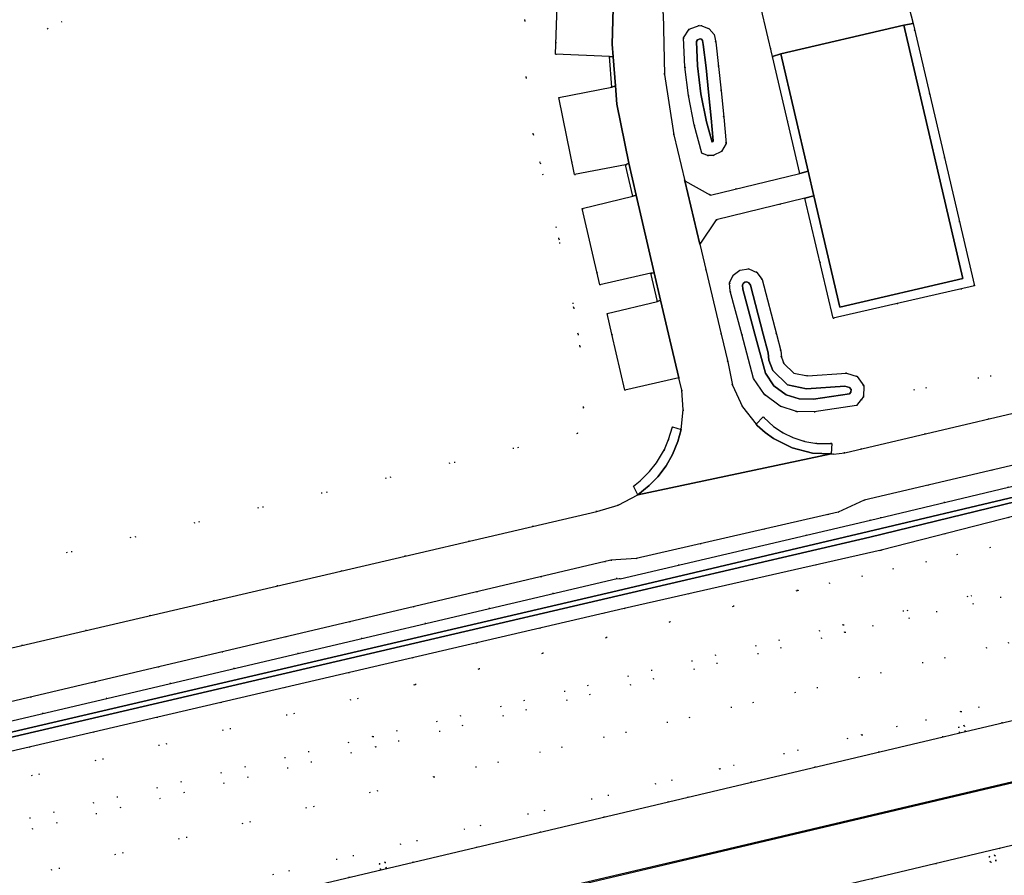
# Model space of a CAD drawing. Header units: metres. Extents: x 174791 to 179073, y 406431 to 409043.
# Tile 215 of 256: x 177152 to 177249, y 408197 to 408281. Entities that reach past the tile are written whole.
import ezdxf

# ---------------------------------------------------------------- set-up
doc = ezdxf.new("R2010")
doc.units = ezdxf.units.M
doc.linetypes.add('DOT', pattern=[6.35, 0, -6.35])
for name, color, linetype in [('ondersteunendwaterdeel_oever_slootkant', 254, 'Continuous'), ('panden', 254, 'Continuous'), ('terreindeelbegroeid', 254, 'DOT'), ('terreindeelonbegroeid', 254, 'DOT'), ('waterdeel', 254, 'Continuous'), ('wegdeel_parkeervlak', 254, 'Continuous'), ('wegdeel_rijbaan', 254, 'Continuous'), ('wegdeel_rolbaan', 254, 'Continuous'), ('wegdeel_voetpad', 254, 'Continuous'), ('weginrichtingselement_markering_vliegtuigverharding', 254, 'Continuous')]:
    doc.layers.add(name, color=color, linetype=linetype)

msp = doc.modelspace()

# ---------------------------------------------------------------- linework, layer by layer
at = {"layer": 'ondersteunendwaterdeel_oever_slootkant'}
for points in [[(177220.691, 408273.972, 0), (177220.941, 408271.369, 0), (177221.163, 408268.764, 0), (177220.71, 408267.981, 0), (177219.898, 408267.582, 0), (177219.326, 408267.596, 0), (177218.797, 408267.816, 0), (177218.024, 408270.626, 0), (177217.462, 408273.486, 0), (177217.118, 408276.319, 0), (177216.981, 408279.169, 0), (177217.544, 408280.034, 0), (177218.516, 408280.381, 0), (177218.777, 408280.365, 0), (177219.489, 408280.077, 0), (177219.987, 408279.493, 0), (177220.159, 408278.744, 0), (177220.437, 408276.36, 0)], [(177219.447, 408273.846, 0), (177219.195, 408276.221, 0), (177218.925, 408278.531, 0), (177218.837, 408278.915, 0), (177218.736, 408279.033, 0), (177218.606, 408279.086, 0), (177218.362, 408278.999, 0), (177218.249, 408278.826, 0), (177218.364, 408276.424, 0), (177218.697, 408273.682, 0), (177219.242, 408270.913, 0), (177219.789, 408268.921, 0), (177219.818, 408268.935, 0), (177219.884, 408269.05, 0), (177219.696, 408271.256, 0)], [(177226.126, 408250, 0), (177226.551, 408248.368, 0), (177226.616, 408247.723, 0), (177226.851, 408247.118, 0), (177227.831, 408246.155, 0), (177229.179, 408245.884, 0), (177233.013, 408246.158, 0), (177234.083, 408245.832, 0), (177234.731, 408244.92, 0), (177234.692, 408243.82, 0), (177234.481, 408243.56, 0), (177233.998, 408242.966, 0), (177229.854, 408242.338, 0), (177228.139, 408242.371, 0), (177228.087, 408242.388, 0), (177226.51, 408242.908, 0), (177224.965, 408244.05, 0), (177223.882, 408245.637, 0), (177222.712, 408250, 0), (177221.573, 408254.242, 0), (177221.52, 408255.066, 0), (177221.867, 408255.815, 0), (177222.529, 408256.309, 0), (177223.394, 408256.421, 0), (177224.198, 408256.084, 0), (177224.725, 408255.388, 0)], [(177224.006, 408250, 0), (177225.034, 408246.166, 0), (177225.878, 408244.929, 0), (177227.092, 408244.032, 0), (177228.351, 408243.617, 0), (177229.772, 408243.59, 0), (177233.333, 408244.129, 0), (177233.458, 408244.283, 0), (177233.467, 408244.541, 0), (177233.311, 408244.761, 0), (177232.871, 408244.895, 0), (177229.099, 408244.625, 0), (177227.22, 408245.003, 0), (177225.783, 408246.415, 0), (177225.389, 408247.429, 0), (177225.317, 408248.147, 0), (177224.834, 408250, 0), (177223.578, 408254.832, 0), (177223.405, 408255.061, 0), (177223.221, 408255.138, 0), (177223.014, 408255.111, 0), (177222.868, 408255.002, 0), (177222.788, 408254.829, 0), (177222.812, 408254.446, 0)]]:
    msp.add_polyline3d(points, close=True, dxfattribs=at)
for points in [[(177392.659, 408265.656, 0), (177358.395, 408257.438, 0), (177342.482, 408253.621, 0), (177326.759, 408250, 0), (177255.801, 408233.657, 0), (177249.614, 408232.121, 0), (177236.433, 408228.742, 0), (177211.143, 408222.999, 0), (177045.796, 408184.452, 0), (177045.496, 408184.5, 0), (177045.317, 408184.746, 0), (177044.86, 408186.599, 0), (177044.908, 408186.903, 0), (177045.157, 408187.084, 0), (177210.457, 408225.952, 0), (177210.759, 408225.902, 0), (177235.397, 408231.68, 0), (177248.973, 408234.939, 0), (177255.105, 408236.27, 0), (177312.256, 408250, 0), (177341.304, 408256.979, 0), (177392.602, 408268.854, 0)], [(177391.947, 408267.409, 0), (177317.979, 408250, 0), (177254.81, 408235.098, 0), (177249.599, 408233.971, 0), (177235.176, 408230.581, 0), (177210.44, 408224.73, 0), (177142.07, 408208.766, 0), (177102.66, 408199.471, 0), (177045.922, 408186.044, 0), (177045.985, 408185.685, 0), (177102.406, 408199.037, 0), (177210.525, 408224.233, 0), (177235.305, 408229.996, 0), (177249.733, 408233.513, 0), (177254.944, 408234.609, 0), (177320.318, 408250, 0), (177392.01, 408266.855, 0)]]:
    msp.add_polyline3d(points, dxfattribs=at)
at = {"layer": 'panden'}
msp.add_polyline3d([(177229.823, 408263.621, 0), (177229.26, 408266.04, 0), (177226.57, 408277.602, 0), (177238.666, 408280.439, 0), (177244.462, 408255.479, 0), (177232.373, 408252.659, 0)], close=True, dxfattribs=at)
at = {"layer": 'terreindeelbegroeid'}
for points in [[(177173.322, 408288.966, 0), (177090.072, 408250, 0), (177031.227, 408222.457, 0), (177068.764, 408208.086, 0), (177206.549, 408240.215, 0), (177207.14, 408242.765, 0), (177206.789, 408248.828, 0), (177206.599, 408250, 0), (177206.176, 408252.608, 0), (177204.714, 408259.387, 0), (177202.862, 408266.861, 0), (177202.19, 408269.702, 0), (177201.482, 408275.269, 0), (177201.353, 408280.879, 0), (177201.765, 408286.163, 0)], [(177201.765, 408286.163, 0), (177201.353, 408280.879, 0), (177201.482, 408275.269, 0), (177202.19, 408269.702, 0), (177202.862, 408266.861, 0), (177204.714, 408259.387, 0), (177206.176, 408252.608, 0), (177206.599, 408250, 0), (177206.789, 408248.828, 0), (177207.14, 408242.765, 0), (177206.549, 408240.215, 0), (177068.764, 408208.086, 0), (177031.227, 408222.457, 0), (177090.072, 408250, 0), (177173.322, 408288.966, 0)], [(177204.64, 408285.207, 0), (177204.367, 408277.565, 0), (177209.687, 408277.346, 0), (177209.934, 408274.339, 0), (177204.701, 408273.307, 0), (177206.238, 408265.713, 0), (177211.275, 408266.684, 0), (177212.004, 408263.579, 0), (177207.013, 408262.389, 0), (177208.73, 408254.854, 0), (177213.757, 408256.009, 0), (177214.405, 408253.23, 0), (177209.449, 408252.028, 0), (177209.92, 408250, 0), (177211.199, 408244.491, 0), (177216.51, 408245.715, 0), (177216.8, 408244.474, 0), (177216.959, 408242.557, 0), (177216.744, 408240.599, 0), (177215.893, 408240.88, 0), (177215.491, 408239.623, 0), (177215.093, 408238.634, 0), (177214.517, 408237.663, 0), (177214.326, 408237.341, 0), (177213.644, 408236.479, 0), (177212.713, 408235.546, 0), (177212.049, 408235.027, 0), (177212.476, 408234.184, 0), (177210.553, 408233.152, 0), (177208.455, 408232.55, 0), (177056.232, 408197.063, 0)], [(177258.741, 408248.006, 0), (177234.481, 408243.56, 0), (177234.692, 408243.82, 0), (177234.731, 408244.92, 0), (177234.083, 408245.832, 0), (177233.013, 408246.158, 0), (177229.179, 408245.884, 0), (177227.831, 408246.155, 0), (177226.851, 408247.118, 0), (177226.616, 408247.723, 0), (177226.551, 408248.368, 0), (177226.126, 408250, 0), (177224.725, 408255.388, 0), (177224.198, 408256.084, 0), (177223.394, 408256.421, 0), (177222.529, 408256.309, 0), (177221.867, 408255.815, 0), (177221.52, 408255.066, 0), (177221.573, 408254.242, 0), (177222.712, 408250, 0), (177223.882, 408245.637, 0), (177224.965, 408244.05, 0), (177226.51, 408242.908, 0), (177228.087, 408242.388, 0), (177224.883, 408241.801, 0), (177224.818, 408241.861, 0), (177224.147, 408241.122, 0), (177222.78, 408242.84, 0), (177221.797, 408244.971, 0), (177221.348, 408247.275, 0), (177220.699, 408250, 0), (177218.592, 408258.863, 0), (177220.181, 408261.247, 0), (177228.912, 408263.397, 0), (177231.703, 408251.568, 0), (177245.627, 408254.756, 0), (177239.575, 408280.586, 0), (177239.386, 408281.349, 0)], [(177392.602, 408268.854, 0), (177341.304, 408256.979, 0), (177312.256, 408250, 0), (177255.105, 408236.27, 0), (177248.973, 408234.939, 0), (177235.397, 408231.68, 0), (177210.759, 408225.902, 0), (177210.457, 408225.952, 0), (177045.157, 408187.084, 0), (177044.908, 408186.903, 0), (177044.86, 408186.599, 0), (177045.317, 408184.746, 0), (177045.496, 408184.5, 0), (177045.796, 408184.452, 0), (177211.143, 408222.999, 0), (177236.433, 408228.742, 0), (177249.614, 408232.121, 0), (177255.801, 408233.657, 0), (177326.759, 408250, 0), (177342.482, 408253.621, 0), (177358.395, 408257.438, 0), (177392.659, 408265.656, 0)], [(177052.267, 408190.555, 0), (177209.82, 408227.748, 0), (177212.324, 408227.907, 0), (177232.192, 408232.469, 0), (177234.75, 408233.663, 0), (177304.386, 408250, 0), (177312.344, 408251.867, 0), (177339.633, 408258.317, 0), (177386.898, 408269.527, 0)], [(177391.381, 408262.49, 0), (177331.466, 408249.06, 0), (177262.84, 408232.534, 0), (177228.24, 408224.771, 0), (177190.501, 408215.473, 0), (177097.024, 408193.27, 0), (177033.358, 408178.148, 0), (177032.604, 408176.048, 0), (177031.778, 408173.743, 0), (177029.895, 408168.493, 0), (177029.742, 408167.898, 0), (177029.717, 408167.517, 0), (177029.761, 408167.148, 0), (177029.866, 408166.82, 0), (177099.074, 408183.67, 0), (177192.412, 408206.395, 0), (177253.131, 408220.582, 0), (177306.862, 408232.426, 0), (177367.657, 408246.417, 0), (177400.818, 408254.603, 0)], [(177400.319, 408259.458, 0), (177373.973, 408253.891, 0), (177320.413, 408241.455, 0), (177232.706, 408221.365, 0), (177186.399, 408210.367, 0), (177102.379, 408190.466, 0), (177036.422, 408174.843, 0), (177031.778, 408173.743, 0), (177032.604, 408176.048, 0), (177033.358, 408178.148, 0), (177097.024, 408193.27, 0), (177190.501, 408215.473, 0), (177228.24, 408224.771, 0), (177262.84, 408232.534, 0), (177331.466, 408249.06, 0), (177391.381, 408262.49, 0)], [(177399.683, 408258.452, 0), (177376.361, 408253.27, 0), (177322.752, 408240.948, 0), (177279.717, 408231.115, 0), (177232.862, 408220.642, 0), (177186.676, 408209.368, 0), (177102.676, 408189.309, 0), (177035.89, 408173.361, 0), (177036.422, 408174.843, 0), (177102.379, 408190.466, 0), (177186.399, 408210.367, 0), (177232.706, 408221.365, 0), (177320.413, 408241.455, 0), (177373.973, 408253.891, 0), (177400.319, 408259.458, 0)], [(177400.818, 408254.603, 0), (177367.657, 408246.417, 0), (177306.862, 408232.426, 0), (177253.131, 408220.582, 0), (177192.412, 408206.395, 0), (177099.074, 408183.67, 0), (177029.866, 408166.82, 0), (177029.761, 408167.148, 0), (177029.717, 408167.517, 0), (177029.742, 408167.898, 0), (177029.895, 408168.493, 0), (177031.778, 408173.743, 0), (177036.422, 408174.843, 0), (177035.89, 408173.361, 0), (177102.676, 408189.309, 0), (177186.676, 408209.368, 0), (177232.862, 408220.642, 0), (177279.717, 408231.115, 0), (177322.752, 408240.948, 0), (177376.361, 408253.27, 0), (177399.683, 408258.452, 0)], [(177259.607, 408244.601, 0), (177232.846, 408238.327, 0), (177231.745, 408238.195, 0), (177231.499, 408238.206, 0), (177231.565, 408239.224, 0), (177230.101, 408239.25, 0), (177228.932, 408239.445, 0), (177227.74, 408239.811, 0), (177226.793, 408240.284, 0), (177225.85, 408240.905, 0), (177224.883, 408241.801, 0), (177228.087, 408242.388, 0), (177228.139, 408242.371, 0), (177229.854, 408242.338, 0), (177233.998, 408242.966, 0), (177234.481, 408243.56, 0), (177258.741, 408248.006, 0)], [(177027.504, 408161.509, 0), (177220.542, 408207.198, 0), (177234.529, 408210.539, 0), (177244.278, 408212.829, 0), (177264.934, 408217.682, 0), (177285.59, 408222.535, 0), (177286.155, 408222.667, 0), (177306.779, 408227.512, 0), (177327.403, 408232.357, 0), (177327.957, 408232.488, 0), (177348.396, 408237.406, 0), (177368.835, 408242.325, 0), (177369.389, 408242.461, 0), (177375.415, 408243.942, 0), (177381.441, 408245.423, 0)], [(177381.441, 408245.423, 0), (177375.415, 408243.942, 0), (177369.389, 408242.461, 0), (177368.835, 408242.325, 0), (177348.396, 408237.406, 0), (177327.957, 408232.488, 0), (177327.403, 408232.357, 0), (177306.779, 408227.512, 0), (177286.155, 408222.667, 0), (177285.59, 408222.535, 0), (177264.934, 408217.682, 0), (177244.278, 408212.829, 0), (177234.529, 408210.539, 0), (177220.542, 408207.198, 0), (177027.504, 408161.509, 0)], [(177381.918, 408243.481, 0), (177369.866, 408240.519, 0), (177369.727, 408241.083, 0), (177369.164, 408240.944, 0), (177369.303, 408240.381, 0), (177328.425, 408230.544, 0), (177328.292, 408231.108, 0), (177327.727, 408230.975, 0), (177327.86, 408230.41, 0), (177286.612, 408220.72, 0), (177286.479, 408221.285, 0), (177285.915, 408221.152, 0), (177286.047, 408220.588, 0), (177244.735, 408210.882, 0), (177244.601, 408211.45, 0), (177244.037, 408211.317, 0), (177244.17, 408210.75, 0), (177242.528, 408210.364, 0), (177215.486, 408203.946, 0), (177061.114, 408167.409, 0)], [(177235.516, 408196.363, 0), (177261.711, 408202.618, 0)]]:
    msp.add_polyline3d(points, dxfattribs=at)
for points in [[(177225.723, 408277.334, 0), (177228.415, 408265.835, 0), (177219.621, 408263.702, 0), (177217.106, 408265.111, 0), (177216.027, 408269.645, 0), (177215.122, 408275.586, 0), (177214.973, 408281.593, 0), (177215.011, 408282.384, 0), (177216.324, 408282.651, 0), (177224.057, 408284.452, 0)], [(177220.691, 408273.972, 0), (177220.437, 408276.36, 0), (177220.159, 408278.744, 0), (177219.987, 408279.493, 0), (177219.489, 408280.077, 0), (177218.777, 408280.365, 0), (177218.516, 408280.381, 0), (177217.544, 408280.034, 0), (177216.981, 408279.169, 0), (177217.118, 408276.319, 0), (177217.462, 408273.486, 0), (177218.024, 408270.626, 0), (177218.797, 408267.816, 0), (177219.326, 408267.596, 0), (177219.898, 408267.582, 0), (177220.71, 408267.981, 0), (177221.163, 408268.764, 0), (177220.941, 408271.369, 0)], [(177247.752, 408198.129, 0), (177247.62, 408198.694, 0), (177247.055, 408198.561, 0), (177247.188, 408197.997, 0)], [(177187.031, 408197.862, 0), (177187.163, 408197.297, 0), (177187.728, 408197.43, 0), (177187.595, 408197.995, 0)]]:
    msp.add_polyline3d(points, close=True, dxfattribs=at)
at = {"layer": 'terreindeelonbegroeid'}
for points in [[(177244.735, 408210.882, 0), (177244.17, 408210.75, 0), (177244.037, 408211.317, 0), (177244.601, 408211.45, 0)], [(177247.752, 408198.129, 0), (177247.188, 408197.997, 0), (177247.055, 408198.561, 0), (177247.62, 408198.694, 0)], [(177187.031, 408197.862, 0), (177187.595, 408197.995, 0), (177187.728, 408197.43, 0), (177187.163, 408197.297, 0)]]:
    msp.add_polyline3d(points, close=True, dxfattribs=at)
at = {"layer": 'waterdeel'}
for points in [[(177219.447, 408273.846, 0), (177219.696, 408271.256, 0), (177219.884, 408269.05, 0), (177219.818, 408268.935, 0), (177219.789, 408268.921, 0), (177219.242, 408270.913, 0), (177218.697, 408273.682, 0), (177218.364, 408276.424, 0), (177218.249, 408278.826, 0), (177218.362, 408278.999, 0), (177218.606, 408279.086, 0), (177218.736, 408279.033, 0), (177218.837, 408278.915, 0), (177218.925, 408278.531, 0), (177219.195, 408276.221, 0)], [(177224.006, 408250, 0), (177222.812, 408254.446, 0), (177222.788, 408254.829, 0), (177222.868, 408255.002, 0), (177223.014, 408255.111, 0), (177223.221, 408255.138, 0), (177223.405, 408255.061, 0), (177223.578, 408254.832, 0), (177224.834, 408250, 0), (177225.317, 408248.147, 0), (177225.389, 408247.429, 0), (177225.783, 408246.415, 0), (177227.22, 408245.003, 0), (177229.099, 408244.625, 0), (177232.871, 408244.895, 0), (177233.311, 408244.761, 0), (177233.467, 408244.541, 0), (177233.458, 408244.283, 0), (177233.333, 408244.129, 0), (177229.772, 408243.59, 0), (177228.351, 408243.617, 0), (177227.092, 408244.032, 0), (177225.878, 408244.929, 0), (177225.034, 408246.166, 0)]]:
    msp.add_polyline3d(points, close=True, dxfattribs=at)
msp.add_polyline3d([(177392.01, 408266.855, 0), (177320.318, 408250, 0), (177254.944, 408234.609, 0), (177249.733, 408233.513, 0), (177235.305, 408229.996, 0), (177210.525, 408224.233, 0), (177102.406, 408199.037, 0), (177045.985, 408185.685, 0), (177045.922, 408186.044, 0), (177102.66, 408199.471, 0), (177142.07, 408208.766, 0), (177210.44, 408224.73, 0), (177235.176, 408230.581, 0), (177249.599, 408233.971, 0), (177254.81, 408235.098, 0), (177317.979, 408250, 0), (177391.947, 408267.409, 0)], dxfattribs=at)
at = {"layer": 'wegdeel_parkeervlak'}
for points in [[(177209.919, 408285.141, 0), (177210.301, 408285.086, 0), (177210.079, 408283.28, 0), (177209.949, 408278.542, 0), (177210.047, 408277.314, 0), (177209.687, 408277.346, 0), (177204.367, 408277.565, 0), (177204.64, 408285.207, 0)], [(177211.583, 408266.845, 0), (177211.275, 408266.684, 0), (177206.238, 408265.713, 0), (177204.701, 408273.307, 0), (177209.934, 408274.339, 0), (177210.275, 408274.447, 0), (177210.419, 408272.645, 0)], [(177214.106, 408256.024, 0), (177213.757, 408256.009, 0), (177208.73, 408254.854, 0), (177207.013, 408262.389, 0), (177212.004, 408263.579, 0), (177212.322, 408263.678, 0)], [(177216.51, 408245.715, 0), (177211.199, 408244.491, 0), (177209.92, 408250, 0), (177209.449, 408252.028, 0), (177214.405, 408253.23, 0), (177214.73, 408253.35, 0), (177215.511, 408250, 0)]]:
    msp.add_polyline3d(points, close=True, dxfattribs=at)
at = {"layer": 'wegdeel_rijbaan'}
for points in [[(177239.273, 408281.836, 0), (177239.386, 408281.349, 0), (177239.575, 408280.586, 0), (177238.666, 408280.439, 0), (177226.57, 408277.602, 0), (177225.723, 408277.334, 0), (177224.057, 408284.452, 0), (177237.912, 408287.68, 0)], [(177210.047, 408277.314, 0), (177210.275, 408274.447, 0), (177209.934, 408274.339, 0), (177209.687, 408277.346, 0)], [(177212.322, 408263.678, 0), (177212.004, 408263.579, 0), (177211.275, 408266.684, 0), (177211.583, 408266.845, 0)], [(177229.823, 408263.621, 0), (177228.912, 408263.397, 0), (177220.181, 408261.247, 0), (177218.592, 408258.863, 0), (177217.106, 408265.111, 0), (177219.621, 408263.702, 0), (177228.415, 408265.835, 0), (177229.26, 408266.04, 0)], [(177214.73, 408253.35, 0), (177214.405, 408253.23, 0), (177213.757, 408256.009, 0), (177214.106, 408256.024, 0)], [(177224.883, 408241.801, 0), (177225.85, 408240.905, 0), (177226.793, 408240.284, 0), (177227.74, 408239.811, 0), (177228.932, 408239.445, 0), (177230.101, 408239.25, 0), (177231.565, 408239.224, 0), (177231.499, 408238.206, 0), (177229.686, 408238.283, 0), (177227.691, 408238.8, 0), (177225.848, 408239.721, 0), (177225.011, 408240.32, 0), (177224.241, 408241.004, 0), (177224.147, 408241.122, 0), (177224.818, 408241.861, 0)], [(177216.744, 408240.599, 0), (177216.406, 408239.444, 0), (177215.907, 408238.142, 0), (177215.264, 408237.043, 0), (177214.448, 408235.94, 0), (177213.599, 408235.097, 0), (177212.476, 408234.184, 0), (177212.049, 408235.027, 0), (177212.713, 408235.546, 0), (177213.644, 408236.479, 0), (177214.326, 408237.341, 0), (177214.517, 408237.663, 0), (177215.093, 408238.634, 0), (177215.491, 408239.623, 0), (177215.893, 408240.88, 0)]]:
    msp.add_polyline3d(points, close=True, dxfattribs=at)
for points in [[(177214.973, 408281.593, 0), (177215.122, 408275.586, 0), (177216.027, 408269.645, 0), (177217.106, 408265.111, 0), (177218.592, 408258.863, 0), (177220.699, 408250, 0), (177221.348, 408247.275, 0), (177221.797, 408244.971, 0), (177222.78, 408242.84, 0), (177224.147, 408241.122, 0), (177224.241, 408241.004, 0), (177225.011, 408240.32, 0), (177225.848, 408239.721, 0), (177227.691, 408238.8, 0), (177229.686, 408238.283, 0), (177231.499, 408238.206, 0), (177212.476, 408234.184, 0), (177213.599, 408235.097, 0), (177214.448, 408235.94, 0), (177215.264, 408237.043, 0), (177215.907, 408238.142, 0), (177216.406, 408239.444, 0), (177216.744, 408240.599, 0), (177216.959, 408242.557, 0), (177216.8, 408244.474, 0), (177216.51, 408245.715, 0), (177215.511, 408250, 0), (177214.73, 408253.35, 0), (177214.106, 408256.024, 0), (177212.322, 408263.678, 0), (177211.583, 408266.845, 0), (177210.419, 408272.645, 0), (177210.275, 408274.447, 0), (177210.047, 408277.314, 0), (177209.949, 408278.542, 0), (177210.079, 408283.28, 0)], [(177056.232, 408197.063, 0), (177208.455, 408232.55, 0), (177210.553, 408233.152, 0), (177212.476, 408234.184, 0), (177231.499, 408238.206, 0), (177231.745, 408238.195, 0), (177232.846, 408238.327, 0), (177259.607, 408244.601, 0), (177282.449, 408250, 0), (177304.162, 408255.132, 0), (177310.35, 408256.595, 0), (177319.676, 408258.777, 0), (177338.516, 408263.185, 0), (177387.866, 408274.949, 0)], [(177386.898, 408269.527, 0), (177339.633, 408258.317, 0), (177312.344, 408251.867, 0), (177304.386, 408250, 0), (177234.75, 408233.663, 0), (177232.192, 408232.469, 0), (177212.324, 408227.907, 0), (177209.82, 408227.748, 0), (177052.267, 408190.555, 0), (177044.669, 408188.716, 0), (177042.253, 408188.177, 0), (177039.807, 408187.796, 0), (177037.342, 408187.575, 0), (177036.615, 408187.557, 0), (177034.867, 408187.514, 0), (177032.893, 408187.594, 0), (177030.928, 408187.801, 0), (177027.927, 408188.282, 0), (177024.949, 408188.889, 0), (177022.62, 408189.467, 0)]]:
    msp.add_polyline3d(points, dxfattribs=at)
at = {"layer": 'wegdeel_rolbaan'}
for points in [[(177061.114, 408167.409, 0), (177215.486, 408203.946, 0), (177242.528, 408210.364, 0), (177244.17, 408210.75, 0), (177244.735, 408210.882, 0), (177286.047, 408220.588, 0), (177286.612, 408220.72, 0), (177327.86, 408230.41, 0), (177328.425, 408230.544, 0), (177369.303, 408240.381, 0), (177369.866, 408240.519, 0), (177381.918, 408243.481, 0)], [(177386.762, 408232.126, 0), (177372.533, 408228.627, 0), (177372.219, 408228.484, 0), (177351.496, 408223.591, 0), (177331.876, 408218.945, 0), (177329.953, 408218.543, 0), (177329.016, 408218.347, 0), (177328.499, 408218.227, 0), (177278.728, 408206.668, 0), (177261.711, 408202.618, 0), (177235.516, 408196.363, 0), (177234.935, 408196.224, 0), (177218.889, 408192.392, 0), (177217.521, 408192.065, 0), (177215.478, 408191.577, 0), (177201.216, 408188.205, 0), (177200.697, 408188.083, 0), (177196.02, 408186.977, 0), (177189.724, 408185.488, 0), (177169.033, 408180.656, 0), (177149.345, 408176.065, 0)]]:
    msp.add_polyline3d(points, dxfattribs=at)
at = {"layer": 'wegdeel_voetpad'}
for points in [[(177228.912, 408263.397, 0), (177229.823, 408263.621, 0), (177232.373, 408252.659, 0), (177244.462, 408255.479, 0), (177238.666, 408280.439, 0), (177239.575, 408280.586, 0), (177245.627, 408254.756, 0), (177231.703, 408251.568, 0)], [(177229.26, 408266.04, 0), (177228.415, 408265.835, 0), (177225.723, 408277.334, 0), (177226.57, 408277.602, 0)]]:
    msp.add_polyline3d(points, close=True, dxfattribs=at)
at = {"layer": 'weginrichtingselement_markering_vliegtuigverharding'}
for points in [[(177061.011, 408161.532, 0), (177077.679, 408165.434, 0), (177078.36, 408165.593, 0), (177093.329, 408169.125, 0), (177113.43, 408173.863, 0), (177132.674, 408178.401, 0), (177152.257, 408183.04, 0), (177171.878, 408187.663, 0), (177191.256, 408192.266, 0), (177198.77, 408194.026, 0), (177218.522, 408198.675, 0), (177237.861, 408203.236, 0), (177257.48, 408207.862, 0), (177276.581, 408212.365, 0), (177296.409, 408217.04, 0), (177314.372, 408221.287, 0), (177333.503, 408225.788, 0), (177353.126, 408230.39, 0), (177373.778, 408235.229, 0), (177386.824, 408238.233, 0)], [(177363.836, 408225.732, 0), (177362.532, 408227.3, 0), (177360.955, 408228.591, 0), (177359.161, 408229.56, 0), (177357.216, 408230.171, 0), (177355.191, 408230.402, 0), (177353.158, 408230.244, 0), (177333.537, 408225.642, 0), (177314.406, 408221.141, 0), (177296.443, 408216.894, 0), (177276.615, 408212.219, 0), (177257.514, 408207.716, 0), (177237.895, 408203.09, 0), (177218.556, 408198.529, 0), (177198.804, 408193.88, 0), (177191.292, 408192.121, 0), (177189.501, 408191.412, 0), (177187.862, 408190.399, 0), (177186.427, 408189.115, 0), (177185.239, 408187.598, 0), (177184.337, 408185.896, 0), (177183.747, 408184.062, 0), (177183.549, 408182.6, 0), (177183.489, 408182.153, 0)]]:
    msp.add_polyline3d(points, dxfattribs=at)

doc.saveas('drawing.dxf')
